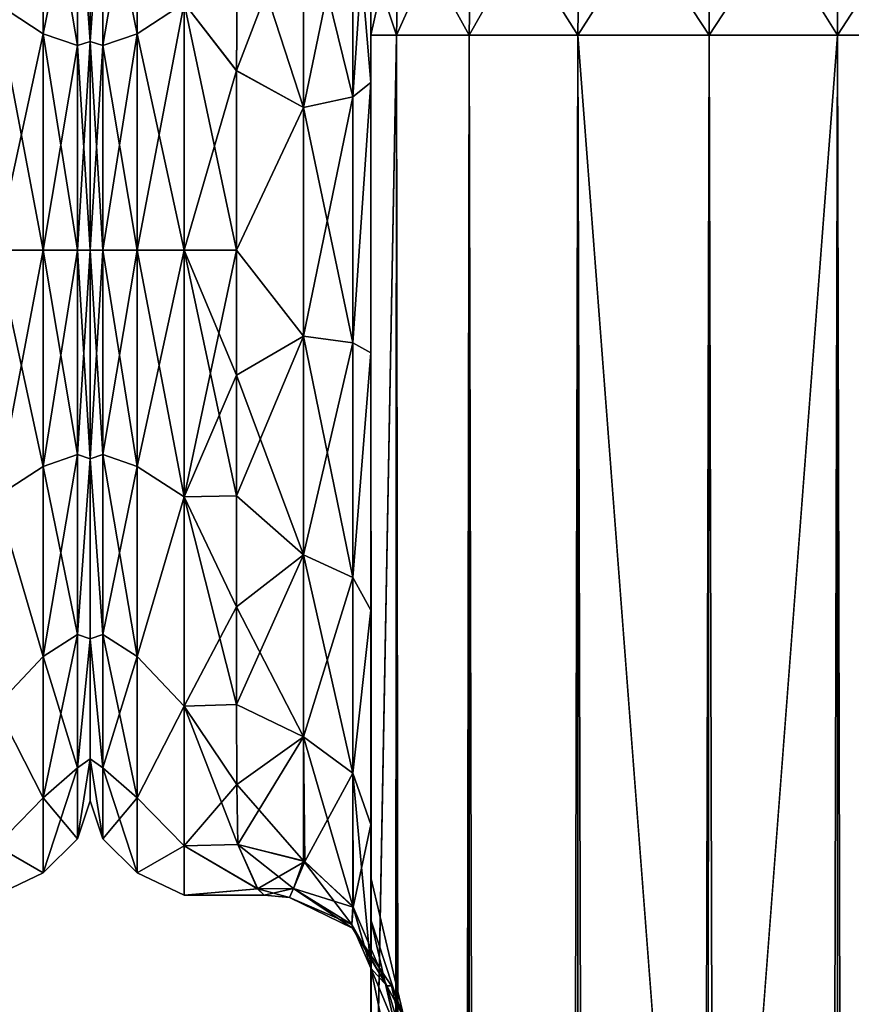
# Model space of a CAD drawing. Extents: x -23 to 470, y -1800 to 0.
# Tile 200 of 243: x 227 to 258, y -56 to -19. Entities that reach past the tile are written whole.
import ezdxf

# ---------------------------------------------------------------- set-up
doc = ezdxf.new("R2010")
doc.units = 0
doc.header["$LTSCALE"] = 61.050099
for name, color, linetype in [('183', 7, 'CONTINUOUS'), ('218', 7, 'CONTINUOUS'), ('219', 7, 'CONTINUOUS'), ('242', 7, 'CONTINUOUS'), ('246', 7, 'CONTINUOUS'), ('247', 7, 'CONTINUOUS'), ('248', 7, 'CONTINUOUS'), ('257', 7, 'CONTINUOUS'), ('258', 7, 'CONTINUOUS'), ('259', 7, 'CONTINUOUS'), ('260', 7, 'CONTINUOUS'), ('262', 7, 'CONTINUOUS'), ('263', 7, 'CONTINUOUS'), ('266', 7, 'CONTINUOUS'), ('269', 7, 'CONTINUOUS'), ('270', 7, 'CONTINUOUS'), ('272', 7, 'CONTINUOUS'), ('276', 7, 'CONTINUOUS'), ('277', 7, 'CONTINUOUS'), ('295', 7, 'CONTINUOUS'), ('296', 7, 'CONTINUOUS')]:
    doc.layers.add(name, color=color, linetype=linetype)

msp = doc.modelspace()

# ---------------------------------------------------------------- linework, layer by layer
at = {"layer": '183', "linetype": 'CONTINUOUS'}
for points in [[(230, -7.5, 0), (230, -9.067, 7.854), (230, -48.5, 0), (230, -7.5, 0)], [(230, -9.068, -7.855), (230, -7.5, 0), (230, -46.933, -7.854), (230, -9.068, -7.855)], [(230, -46.933, -7.854), (230, -7.5, 0), (230, -48.5, 0), (230, -46.933, -7.854)], [(230, -9.067, 7.854), (230, -13.536, 14.522), (230, -46.932, 7.855), (230, -9.067, 7.854)], [(230, -48.5, 0), (230, -9.067, 7.854), (230, -46.932, 7.855), (230, -48.5, 0)], [(230, -13.536, -14.522), (230, -9.068, -7.855), (230, -42.464, -14.522), (230, -13.536, -14.522)], [(230, -42.464, -14.522), (230, -9.068, -7.855), (230, -46.933, -7.854), (230, -42.464, -14.522)], [(230, -13.536, 14.522), (230, -20.235, 18.966), (230, -42.464, 14.522), (230, -13.536, 14.522)], [(230, -46.932, 7.855), (230, -13.536, 14.522), (230, -42.464, 14.522), (230, -46.932, 7.855)], [(230, -20.234, -18.966), (230, -13.536, -14.522), (230, -35.765, -18.966), (230, -20.234, -18.966)], [(230, -35.765, -18.966), (230, -13.536, -14.522), (230, -42.464, -14.522), (230, -35.765, -18.966)], [(230, -28, -20.5), (230, -20.234, -18.966), (230, -35.765, -18.966), (230, -28, -20.5)], [(230, -20.235, 18.966), (230, -28, 20.5), (230, -35.766, 18.966), (230, -20.235, 18.966)], [(230, -42.464, 14.522), (230, -20.235, 18.966), (230, -35.766, 18.966), (230, -42.464, 14.522)]]:
    msp.add_3dface(points, dxfattribs=at)
at = {"layer": '218', "linetype": 'CONTINUOUS'}
for points in [[(226.5, -18.816, -22.173), (228.25, -12.875, -18.026), (228.25, -19.952, -22.112), (226.5, -18.816, -22.173)], [(226.5, -18.816, 22.173), (228.25, -19.952, 22.112), (228.25, -12.875, 18.026), (226.5, -18.816, 22.173)], [(228.25, -19.952, 22.112), (229.532, -13.699, 17.043), (228.25, -12.875, 18.026), (228.25, -19.952, 22.112)], [(229.532, -13.699, -17.043), (229.532, -20.391, -20.907), (228.25, -12.875, -18.026), (229.532, -13.699, -17.043)], [(228.25, -12.875, -18.026), (229.532, -20.391, -20.907), (228.25, -19.952, -22.112), (228.25, -12.875, -18.026)], [(230, -20.235, 18.966), (230, -13.536, 14.522), (229.532, -13.699, 17.043), (230, -20.235, 18.966)], [(230, -13.536, -14.522), (230, -20.234, -18.966), (229.532, -13.699, -17.043), (230, -13.536, -14.522)], [(229.532, -20.391, 20.907), (229.532, -13.699, 17.043), (228.25, -19.952, 22.112), (229.532, -20.391, 20.907)], [(229.532, -20.391, 20.907), (230, -20.235, 18.966), (229.532, -13.699, 17.043), (229.532, -20.391, 20.907)], [(229.532, -13.699, -17.043), (230, -20.234, -18.966), (229.532, -20.391, -20.907), (229.532, -13.699, -17.043)], [(226.5, -28, -24), (226.5, -18.816, -22.173), (228.25, -28, -23.531), (226.5, -28, -24)], [(228.25, -28, -23.531), (226.5, -18.816, -22.173), (228.25, -19.952, -22.112), (228.25, -28, -23.531)], [(226.5, -18.816, 22.173), (226.5, -28, 24), (228.25, -19.952, 22.112), (226.5, -18.816, 22.173)], [(226.5, -28, 24), (228.25, -28, 23.531), (228.25, -19.952, 22.112), (226.5, -28, 24)], [(229.532, -28, -22.248), (228.25, -28, -23.531), (228.25, -19.952, -22.112), (229.532, -28, -22.248)], [(229.532, -20.391, -20.907), (229.532, -28, -22.248), (228.25, -19.952, -22.112), (229.532, -20.391, -20.907)], [(228.25, -28, 23.531), (229.532, -20.391, 20.907), (228.25, -19.952, 22.112), (228.25, -28, 23.531)], [(228.25, -28, 23.531), (229.532, -28, 22.248), (229.532, -20.391, 20.907), (228.25, -28, 23.531)], [(230, -20.234, -18.966), (230, -28, -20.5), (229.532, -20.391, -20.907), (230, -20.234, -18.966)], [(230, -28, 20.5), (230, -20.235, 18.966), (229.532, -28, 22.248), (230, -28, 20.5)], [(229.532, -28, 22.248), (230, -20.235, 18.966), (229.532, -20.391, 20.907), (229.532, -28, 22.248)], [(230, -28, -20.5), (229.532, -28, -22.248), (229.532, -20.391, -20.907), (230, -28, -20.5)]]:
    msp.add_3dface(points, dxfattribs=at)
at = {"layer": '219', "linetype": 'CONTINUOUS'}
for points in [[(226.5, -37.184, -22.173), (226.5, -28, -24), (228.25, -36.048, -22.112), (226.5, -37.184, -22.173)], [(226.5, -28, -24), (228.25, -28, -23.531), (228.25, -36.048, -22.112), (226.5, -28, -24)], [(226.5, -28, 24), (226.5, -37.184, 22.173), (228.25, -28, 23.531), (226.5, -28, 24)], [(226.5, -37.184, 22.173), (228.25, -36.048, 22.112), (228.25, -28, 23.531), (226.5, -37.184, 22.173)], [(229.532, -28, -22.248), (229.532, -35.609, -20.907), (228.25, -28, -23.531), (229.532, -28, -22.248)], [(228.25, -28, -23.531), (229.532, -35.609, -20.907), (228.25, -36.048, -22.112), (228.25, -28, -23.531)], [(229.532, -35.609, 20.907), (229.532, -28, 22.248), (228.25, -36.048, 22.112), (229.532, -35.609, 20.907)], [(228.25, -36.048, 22.112), (229.532, -28, 22.248), (228.25, -28, 23.531), (228.25, -36.048, 22.112)], [(230, -35.766, 18.966), (230, -28, 20.5), (229.532, -35.609, 20.907), (230, -35.766, 18.966)], [(229.532, -35.609, 20.907), (230, -28, 20.5), (229.532, -28, 22.248), (229.532, -35.609, 20.907)], [(230, -28, -20.5), (230, -35.765, -18.966), (229.532, -28, -22.248), (230, -28, -20.5)], [(229.532, -28, -22.248), (230, -35.765, -18.966), (229.532, -35.609, -20.907), (229.532, -28, -22.248)], [(229.532, -35.609, -20.907), (229.532, -42.301, -17.043), (228.25, -36.048, -22.112), (229.532, -35.609, -20.907)], [(229.532, -42.301, 17.043), (229.532, -35.609, 20.907), (228.25, -43.125, 18.026), (229.532, -42.301, 17.043)], [(228.25, -43.125, 18.026), (229.532, -35.609, 20.907), (228.25, -36.048, 22.112), (228.25, -43.125, 18.026)], [(229.532, -35.609, -20.907), (230, -35.765, -18.966), (229.532, -42.301, -17.043), (229.532, -35.609, -20.907)], [(229.532, -42.301, 17.043), (230, -35.766, 18.966), (229.532, -35.609, 20.907), (229.532, -42.301, 17.043)], [(230, -35.765, -18.966), (230, -42.464, -14.522), (229.532, -42.301, -17.043), (230, -35.765, -18.966)], [(230, -42.464, 14.522), (230, -35.766, 18.966), (229.532, -42.301, 17.043), (230, -42.464, 14.522)], [(226.5, -37.184, 22.173), (228.25, -43.125, 18.026), (228.25, -36.048, 22.112), (226.5, -37.184, 22.173)], [(226.5, -37.184, -22.173), (228.25, -36.048, -22.112), (228.25, -43.125, -18.026), (226.5, -37.184, -22.173)], [(228.25, -36.048, -22.112), (229.532, -42.301, -17.043), (228.25, -43.125, -18.026), (228.25, -36.048, -22.112)], [(226.5, -37.184, 22.173), (226.5, -44.971, 16.971), (228.25, -43.125, 18.026), (226.5, -37.184, 22.173)], [(226.5, -44.971, -16.971), (226.5, -37.184, -22.173), (228.25, -43.125, -18.026), (226.5, -44.971, -16.971)], [(229.532, -42.301, -17.043), (229.532, -47.268, -11.124), (228.25, -43.125, -18.026), (229.532, -42.301, -17.043)], [(229.532, -47.268, 11.124), (229.532, -42.301, 17.043), (228.25, -48.379, 11.766), (229.532, -47.268, 11.124)], [(228.25, -48.379, 11.766), (229.532, -42.301, 17.043), (228.25, -43.125, 18.026), (228.25, -48.379, 11.766)], [(229.532, -42.301, -17.043), (230, -42.464, -14.522), (229.532, -47.268, -11.124), (229.532, -42.301, -17.043)], [(229.532, -47.268, 11.124), (230, -42.464, 14.522), (229.532, -42.301, 17.043), (229.532, -47.268, 11.124)], [(230, -42.464, -14.522), (230, -46.933, -7.854), (229.532, -47.268, -11.124), (230, -42.464, -14.522)], [(230, -46.932, 7.855), (230, -42.464, 14.522), (229.532, -47.268, 11.124), (230, -46.932, 7.855)], [(226.5, -44.971, 16.971), (228.25, -48.379, 11.766), (228.25, -43.125, 18.026), (226.5, -44.971, 16.971)], [(226.5, -44.971, -16.971), (228.25, -43.125, -18.026), (228.25, -48.379, -11.766), (226.5, -44.971, -16.971)], [(228.25, -43.125, -18.026), (229.532, -47.268, -11.124), (228.25, -48.379, -11.766), (228.25, -43.125, -18.026)], [(226.5, -44.971, 16.971), (226.5, -50.173, 9.184), (228.25, -48.379, 11.766), (226.5, -44.971, 16.971)], [(226.5, -50.173, -9.184), (226.5, -44.971, -16.971), (228.25, -48.379, -11.766), (226.5, -50.173, -9.184)], [(229.532, -47.268, -11.124), (229.532, -49.91, -3.863), (228.25, -48.379, -11.766), (229.532, -47.268, -11.124)], [(229.532, -49.91, 3.863), (229.532, -47.268, 11.124), (228.25, -51.174, 4.086), (229.532, -49.91, 3.863)], [(228.25, -51.174, 4.086), (229.532, -47.268, 11.124), (228.25, -48.379, 11.766), (228.25, -51.174, 4.086)], [(230, -48.5, 0), (230, -46.932, 7.855), (229.532, -49.91, 3.863), (230, -48.5, 0)], [(229.532, -49.91, 3.863), (230, -46.932, 7.855), (229.532, -47.268, 11.124), (229.532, -49.91, 3.863)], [(230, -46.933, -7.854), (230, -48.5, 0), (229.532, -49.91, -3.863), (230, -46.933, -7.854)], [(229.532, -47.268, -11.124), (230, -46.933, -7.854), (229.532, -49.91, -3.863), (229.532, -47.268, -11.124)], [(226.5, -50.173, 9.184), (228.25, -51.174, 4.086), (228.25, -48.379, 11.766), (226.5, -50.173, 9.184)], [(226.5, -50.173, -9.184), (228.25, -48.379, -11.766), (228.25, -51.174, -4.086), (226.5, -50.173, -9.184)], [(228.25, -48.379, -11.766), (229.532, -49.91, -3.863), (228.25, -51.174, -4.086), (228.25, -48.379, -11.766)], [(229.532, -49.91, -3.863), (230, -48.5, 0), (229.532, -49.91, 3.863), (229.532, -49.91, -3.863)], [(226.5, -50.173, 9.184), (226.5, -52, 0), (228.25, -51.174, 4.086), (226.5, -50.173, 9.184)], [(226.5, -52, 0), (226.5, -50.173, -9.184), (228.25, -51.174, -4.086), (226.5, -52, 0)], [(229.532, -49.91, -3.863), (229.532, -49.91, 3.863), (228.25, -51.174, -4.086), (229.532, -49.91, -3.863)], [(228.25, -51.174, -4.086), (229.532, -49.91, 3.863), (228.25, -51.174, 4.086), (228.25, -51.174, -4.086)], [(226.5, -52, 0), (228.25, -51.174, -4.086), (228.25, -51.174, 4.086), (226.5, -52, 0)]]:
    msp.add_3dface(points, dxfattribs=at)
at = {"layer": '242', "linetype": 'CONTINUOUS'}
for points in [[(240.45, -51.35, -40.998), (240.45, -52.918, -33.144), (240.45, -12.5, -54), (240.45, -51.35, -40.998)], [(240.45, -12.5, -54), (240.45, -52.918, -33.144), (240.45, -31.825, -28.742), (240.45, -12.5, -54)], [(240.45, -52.917, -48.852), (240.45, -51.35, -40.998), (240.45, -12.5, -54), (240.45, -52.917, -48.852)], [(240.45, -57.384, -55.52), (240.45, -52.917, -48.852), (240.45, -12.5, -54), (240.45, -57.384, -55.52)], [(240.45, -13.067, -56.86), (240.45, -57.384, -55.52), (240.45, -12.5, -54), (240.45, -13.067, -56.86)], [(240.45, -12.5, -24.51), (240.45, -12.5, -54), (240.45, -21.766, -28.319), (240.45, -12.5, -24.51)], [(240.45, -21.766, -28.319), (240.45, -12.5, -54), (240.45, -31.825, -28.742), (240.45, -21.766, -28.319)], [(240.45, -12.5, 54), (240.45, -12.5, 24.51), (240.45, -52.918, 48.856), (240.45, -12.5, 54)], [(240.45, -52.918, 48.856), (240.45, -12.5, 24.51), (240.45, -51.35, 41.002), (240.45, -52.918, 48.856)], [(240.45, -51.35, 41.002), (240.45, -12.5, 24.51), (240.45, -21.765, 28.319), (240.45, -51.35, 41.002)], [(240.45, -13.067, 56.86), (240.45, -12.5, 54), (240.45, -57.387, 55.523), (240.45, -13.067, 56.86)], [(240.45, -57.387, 55.523), (240.45, -12.5, 54), (240.45, -52.918, 48.856), (240.45, -57.387, 55.523)], [(240.45, -13.5, -57.734), (240.45, -57.384, -55.52), (240.45, -13.067, -56.86), (240.45, -13.5, -57.734)], [(240.45, -13.5, 57.734), (240.45, -13.067, 56.86), (240.45, -64.083, 59.966), (240.45, -13.5, 57.734)], [(240.45, -64.083, 59.966), (240.45, -13.067, 56.86), (240.45, -57.387, 55.523), (240.45, -64.083, 59.966)], [(240.45, -14.695, -59.301), (240.45, -57.384, -55.52), (240.45, -13.5, -57.734), (240.45, -14.695, -59.301)], [(240.45, -14.695, 59.301), (240.45, -13.5, 57.734), (240.45, -64.083, 59.966), (240.45, -14.695, 59.301)], [(240.45, -64.08, -59.965), (240.45, -57.384, -55.52), (240.45, -14.695, -59.301), (240.45, -64.08, -59.965)], [(240.45, -16.266, -60.5), (240.45, -64.08, -59.965), (240.45, -14.695, -59.301), (240.45, -16.266, -60.5)], [(240.45, -16.266, 60.5), (240.45, -14.695, 59.301), (240.45, -64.083, 59.966), (240.45, -16.266, 60.5)], [(240.45, -17.135, -60.931), (240.45, -64.08, -59.965), (240.45, -16.266, -60.5), (240.45, -17.135, -60.931)], [(240.45, -17.135, 60.931), (240.45, -16.266, 60.5), (240.45, -71.85, 61.5), (240.45, -17.135, 60.931)], [(240.45, -71.85, 61.5), (240.45, -16.266, 60.5), (240.45, -64.083, 59.966), (240.45, -71.85, 61.5)], [(240.45, -20, -61.5), (240.45, -64.08, -59.965), (240.45, -17.135, -60.931), (240.45, -20, -61.5)], [(240.45, -20, 61.5), (240.45, -17.135, 60.931), (240.45, -71.85, 61.5), (240.45, -20, 61.5)], [(240.45, -71.85, -61.5), (240.45, -64.08, -59.965), (240.45, -20, -61.5), (240.45, -71.85, -61.5)], [(240.45, -52.917, 33.148), (240.45, -51.35, 41.002), (240.45, -21.765, 28.319), (240.45, -52.917, 33.148)], [(240.45, -31.824, 28.742), (240.45, -52.917, 33.148), (240.45, -21.765, 28.319), (240.45, -31.824, 28.742)], [(240.45, -57.384, 26.48), (240.45, -52.917, 33.148), (240.45, -31.824, 28.742), (240.45, -57.384, 26.48)], [(240.45, -41.401, 25.714), (240.45, -57.384, 26.48), (240.45, -31.824, 28.742), (240.45, -41.401, 25.714)], [(240.45, -52.918, -33.144), (240.45, -57.387, -26.477), (240.45, -31.825, -28.742), (240.45, -52.918, -33.144)], [(240.45, -31.825, -28.742), (240.45, -57.387, -26.477), (240.45, -41.402, -25.714), (240.45, -31.825, -28.742)], [(240.45, -64.08, 22.035), (240.45, -57.384, 26.48), (240.45, -41.401, 25.714), (240.45, -64.08, 22.035)], [(240.45, -49.379, 19.586), (240.45, -64.08, 22.035), (240.45, -41.401, 25.714), (240.45, -49.379, 19.586)], [(240.45, -64.083, -22.034), (240.45, -71.85, -20.5), (240.45, -41.402, -25.714), (240.45, -64.083, -22.034)], [(240.45, -41.402, -25.714), (240.45, -71.85, -20.5), (240.45, -49.38, -19.586), (240.45, -41.402, -25.714)], [(240.45, -57.387, -26.477), (240.45, -64.083, -22.034), (240.45, -41.402, -25.714), (240.45, -57.387, -26.477)], [(240.45, -71.85, 20.5), (240.45, -64.08, 22.035), (240.45, -49.379, 19.586), (240.45, -71.85, 20.5)], [(240.45, -65.081, 19.353), (240.45, -71.85, 20.5), (240.45, -49.379, 19.586), (240.45, -65.081, 19.353)], [(240.45, -59.231, 16.154), (240.45, -65.081, 19.353), (240.45, -49.379, 19.586), (240.45, -59.231, 16.154)], [(240.45, -54.723, 11.265), (240.45, -59.231, 16.154), (240.45, -49.379, 19.586), (240.45, -54.723, 11.265)], [(240.45, -59.283, -16.194), (240.45, -54.723, -11.265), (240.45, -49.38, -19.586), (240.45, -59.283, -16.194)], [(240.45, -65.205, -19.392), (240.45, -59.283, -16.194), (240.45, -49.38, -19.586), (240.45, -65.205, -19.392)], [(240.45, -71.85, -20.5), (240.45, -65.205, -19.392), (240.45, -49.38, -19.586), (240.45, -71.85, -20.5)]]:
    msp.add_3dface(points, dxfattribs=at)
at = {"layer": '246', "linetype": 'CONTINUOUS'}
for points in [[(230, -7.5, 0), (230, -9.067, -7.854), (230, -48.5, 0), (230, -7.5, 0)], [(230, -9.068, 7.855), (230, -7.5, 0), (230, -46.933, 7.854), (230, -9.068, 7.855)], [(230, -46.933, 7.854), (230, -7.5, 0), (230, -48.5, 0), (230, -46.933, 7.854)], [(230, -9.067, -7.854), (230, -13.536, -14.522), (230, -46.932, -7.855), (230, -9.067, -7.854)], [(230, -48.5, 0), (230, -9.067, -7.854), (230, -46.932, -7.855), (230, -48.5, 0)], [(230, -13.536, 14.522), (230, -9.068, 7.855), (230, -42.464, 14.522), (230, -13.536, 14.522)], [(230, -42.464, 14.522), (230, -9.068, 7.855), (230, -46.933, 7.854), (230, -42.464, 14.522)], [(230, -13.536, -14.522), (230, -20.235, -18.966), (230, -42.464, -14.522), (230, -13.536, -14.522)], [(230, -46.932, -7.855), (230, -13.536, -14.522), (230, -42.464, -14.522), (230, -46.932, -7.855)], [(230, -20.234, 18.966), (230, -13.536, 14.522), (230, -35.765, 18.966), (230, -20.234, 18.966)], [(230, -35.765, 18.966), (230, -13.536, 14.522), (230, -42.464, 14.522), (230, -35.765, 18.966)], [(230, -28, 20.5), (230, -20.234, 18.966), (230, -35.765, 18.966), (230, -28, 20.5)], [(230, -20.235, -18.966), (230, -28, -20.5), (230, -35.766, -18.966), (230, -20.235, -18.966)], [(230, -42.464, -14.522), (230, -20.235, -18.966), (230, -35.766, -18.966), (230, -42.464, -14.522)]]:
    msp.add_3dface(points, dxfattribs=at)
at = {"layer": '247', "linetype": 'CONTINUOUS'}
for points in [[(235.447, -21.322, -23.052), (233.5, -18.816, -22.173), (235.5, -15.178, -20.288), (235.447, -21.322, -23.052)], [(235.5, -15.19, 20.295), (233.5, -18.816, 22.173), (235.447, -21.315, 23.05), (235.5, -15.19, 20.295)], [(233.5, -18.816, 22.173), (233.5, -28, 24), (235.447, -21.315, 23.05), (233.5, -18.816, 22.173)], [(233.5, -28, -24), (233.5, -18.816, -22.173), (235.45, -28, -24), (233.5, -28, -24)], [(235.45, -28, -24), (233.5, -18.816, -22.173), (235.447, -21.322, -23.052), (235.45, -28, -24)], [(235.447, -21.315, 23.05), (233.5, -28, 24), (235.45, -28, 24), (235.447, -21.315, 23.05)]]:
    msp.add_3dface(points, dxfattribs=at)
at = {"layer": '248', "linetype": 'CONTINUOUS'}
for points in [[(235.45, -28, 24), (233.5, -28, 24), (233.5, -37.184, 22.173), (235.45, -28, 24)], [(233.5, -28, -24), (235.45, -28, -24), (235.45, -32.659, -23.543), (233.5, -28, -24)], [(233.5, -37.184, -22.173), (233.5, -28, -24), (235.45, -37.142, -22.191), (233.5, -37.184, -22.173)], [(235.45, -37.142, -22.191), (233.5, -28, -24), (235.45, -32.659, -23.543), (235.45, -37.142, -22.191)], [(235.45, -28, 24), (233.5, -37.184, 22.173), (235.45, -32.659, 23.543), (235.45, -28, 24)], [(235.45, -32.659, 23.543), (233.5, -37.184, 22.173), (235.45, -37.142, 22.191), (235.45, -32.659, 23.543)], [(235.45, -41.276, -19.994), (233.5, -37.184, -22.173), (235.45, -37.142, -22.191), (235.45, -41.276, -19.994)], [(235.45, -37.142, 22.191), (233.5, -37.184, 22.173), (235.45, -41.276, 19.994), (235.45, -37.142, 22.191)], [(233.5, -44.971, -16.971), (233.5, -37.184, -22.173), (235.446, -44.905, -17.036), (233.5, -44.971, -16.971)], [(235.446, -44.905, -17.036), (233.5, -37.184, -22.173), (235.45, -41.276, -19.994), (235.446, -44.905, -17.036)], [(233.5, -37.184, 22.173), (233.5, -44.971, 16.971), (235.45, -41.276, 19.994), (233.5, -37.184, 22.173)], [(235.45, -41.276, 19.994), (233.5, -44.971, 16.971), (235.446, -44.905, 17.036), (235.45, -41.276, 19.994)], [(235.461, -47.889, -13.433), (233.5, -44.971, -16.971), (235.446, -44.905, -17.036), (235.461, -47.889, -13.433)], [(235.446, -44.905, 17.036), (233.5, -44.971, 16.971), (235.461, -47.889, 13.433), (235.446, -44.905, 17.036)], [(233.5, -50.173, -9.184), (233.5, -44.971, -16.971), (235.5, -50.115, -9.323), (233.5, -50.173, -9.184)], [(235.5, -50.115, -9.323), (233.5, -44.971, -16.971), (235.461, -47.889, -13.433), (235.5, -50.115, -9.323)], [(233.5, -44.971, 16.971), (233.5, -50.173, 9.184), (235.461, -47.889, 13.433), (233.5, -44.971, 16.971)], [(235.461, -47.889, 13.433), (233.5, -50.173, 9.184), (235.5, -50.115, 9.323), (235.461, -47.889, 13.433)], [(236.239, -51.774, -3.283), (233.5, -50.173, -9.184), (235.5, -50.115, -9.323), (236.239, -51.774, -3.283)], [(235.5, -50.115, 9.323), (233.5, -50.173, 9.184), (236.237, -51.773, 3.295), (235.5, -50.115, 9.323)], [(233.5, -52, 0), (233.5, -50.173, -9.184), (236.239, -51.774, -3.283), (233.5, -52, 0)], [(233.5, -50.173, 9.184), (233.5, -52, 0), (236.237, -51.773, 3.295), (233.5, -50.173, 9.184)], [(236.237, -51.773, 3.295), (233.5, -52, 0), (236.486, -52, 0.013), (236.237, -51.773, 3.295)], [(236.486, -52, 0.013), (233.5, -52, 0), (236.239, -51.774, -3.283), (236.486, -52, 0.013)]]:
    msp.add_3dface(points, dxfattribs=at)
at = {"layer": '257', "linetype": 'CONTINUOUS'}
for points in [[(240.45, -20, 61.5), (240.45, -71.85, 61.5), (241.402, -1780, 66.284), (240.45, -20, 61.5)], [(240.45, -20, 61.5), (241.402, -1780, 66.284), (241.402, -20, 66.284), (240.45, -20, 61.5)], [(241.402, -1780, 66.284), (244.111, -1780, 70.339), (241.402, -20, 66.284), (241.402, -1780, 66.284)], [(244.111, -1780, 70.339), (244.111, -20, 70.339), (241.402, -20, 66.284), (244.111, -1780, 70.339)], [(244.111, -1780, 70.339), (248.16, -1780, 73.046), (244.111, -20, 70.339), (244.111, -1780, 70.339)], [(248.16, -1780, 73.046), (248.16, -20, 73.046), (244.111, -20, 70.339), (248.16, -1780, 73.046)], [(248.16, -1780, 73.046), (253.05, -1780, 74), (248.16, -20, 73.046), (248.16, -1780, 73.046)], [(253.05, -1780, 74), (253, -1716.55, 74), (248.16, -20, 73.046), (253.05, -1780, 74)], [(253, -1716.55, 74), (253, -83.45, 74), (248.16, -20, 73.046), (253, -1716.55, 74)], [(253, -83.45, 74), (253.05, -20, 74), (248.16, -20, 73.046), (253, -83.45, 74)]]:
    msp.add_3dface(points, dxfattribs=at)
at = {"layer": '258', "linetype": 'CONTINUOUS'}
for points in [[(240.45, -71.85, -61.5), (240.45, -20, -61.5), (241.402, -20, -66.284), (240.45, -71.85, -61.5)], [(240.45, -1728.15, -61.5), (240.45, -71.85, -61.5), (241.402, -20, -66.284), (240.45, -1728.15, -61.5)], [(240.45, -1780, -61.5), (240.45, -1728.15, -61.5), (241.402, -20, -66.284), (240.45, -1780, -61.5)], [(241.402, -1780, -66.284), (240.45, -1780, -61.5), (241.402, -20, -66.284), (241.402, -1780, -66.284)], [(244.111, -1780, -70.339), (241.402, -1780, -66.284), (244.111, -20, -70.339), (244.111, -1780, -70.339)], [(241.402, -1780, -66.284), (241.402, -20, -66.284), (244.111, -20, -70.339), (241.402, -1780, -66.284)], [(248.16, -1780, -73.046), (244.111, -1780, -70.339), (248.16, -20, -73.046), (248.16, -1780, -73.046)], [(244.111, -1780, -70.339), (244.111, -20, -70.339), (248.16, -20, -73.046), (244.111, -1780, -70.339)], [(253, -83.45, -74), (248.16, -1780, -73.046), (253.05, -20, -74), (253, -83.45, -74)], [(253.05, -20, -74), (248.16, -1780, -73.046), (248.16, -20, -73.046), (253.05, -20, -74)]]:
    msp.add_3dface(points, dxfattribs=at)
at = {"layer": '259', "linetype": 'CONTINUOUS'}
for points in [[(253.05, -1780, -74), (253, -1716.55, -74), (257.834, -20, -73.048), (253.05, -1780, -74)], [(253, -1716.55, -74), (253, -83.45, -74), (257.834, -20, -73.048), (253, -1716.55, -74)], [(257.834, -20, -73.048), (253, -83.45, -74), (253.05, -20, -74), (257.834, -20, -73.048)], [(257.834, -1780, -73.048), (253.05, -1780, -74), (257.834, -20, -73.048), (257.834, -1780, -73.048)], [(261.889, -1780, -70.339), (257.834, -1780, -73.048), (261.889, -20, -70.339), (261.889, -1780, -70.339)], [(261.889, -20, -70.339), (257.834, -1780, -73.048), (257.834, -20, -73.048), (261.889, -20, -70.339)]]:
    msp.add_3dface(points, dxfattribs=at)
at = {"layer": '260', "linetype": 'CONTINUOUS'}
for points in [[(253.05, -20, -74), (248.16, -20, -73.046), (253.05, -12.346, -72.478), (253.05, -20, -74)], [(253.05, -12.346, -72.478), (248.16, -20, -73.046), (248.266, -12.71, -71.599), (253.05, -12.346, -72.478)], [(257.834, -12.71, -71.599), (253.05, -20, -74), (253.05, -12.346, -72.478), (257.834, -12.71, -71.599)], [(248.16, -20, -73.046), (244.111, -20, -70.339), (248.266, -12.71, -71.599), (248.16, -20, -73.046)], [(248.266, -12.71, -71.599), (244.111, -20, -70.339), (244.211, -13.747, -69.095), (248.266, -12.71, -71.599)], [(257.834, -20, -73.048), (253.05, -20, -74), (257.834, -12.71, -71.599), (257.834, -20, -73.048)], [(261.889, -13.747, -69.095), (257.834, -20, -73.048), (257.834, -12.71, -71.599), (261.889, -13.747, -69.095)], [(244.111, -20, -70.339), (241.402, -20, -66.284), (244.211, -13.747, -69.095), (244.111, -20, -70.339)], [(244.211, -13.747, -69.095), (241.402, -20, -66.284), (241.502, -15.299, -65.349), (244.211, -13.747, -69.095)], [(261.889, -20, -70.339), (257.834, -20, -73.048), (261.889, -13.747, -69.095), (261.889, -20, -70.339)], [(240.45, -20, -61.5), (240.45, -17.135, -60.931), (241.502, -15.299, -65.349), (240.45, -20, -61.5)], [(241.402, -20, -66.284), (240.45, -20, -61.5), (241.502, -15.299, -65.349), (241.402, -20, -66.284)]]:
    msp.add_3dface(points, dxfattribs=at)
at = {"layer": '262', "linetype": 'CONTINUOUS'}
for points in [[(248.266, -12.71, 71.599), (253.05, -20, 74), (253.05, -12.346, 72.478), (248.266, -12.71, 71.599)], [(253.05, -20, 74), (257.834, -20, 73.048), (253.05, -12.346, 72.478), (253.05, -20, 74)], [(253.05, -12.346, 72.478), (257.834, -20, 73.048), (257.834, -12.71, 71.599), (253.05, -12.346, 72.478)], [(244.211, -13.747, 69.095), (248.16, -20, 73.046), (248.266, -12.71, 71.599), (244.211, -13.747, 69.095)], [(248.16, -20, 73.046), (253.05, -20, 74), (248.266, -12.71, 71.599), (248.16, -20, 73.046)], [(257.834, -20, 73.048), (261.889, -20, 70.339), (257.834, -12.71, 71.599), (257.834, -20, 73.048)], [(257.834, -12.71, 71.599), (261.889, -20, 70.339), (261.889, -13.747, 69.095), (257.834, -12.71, 71.599)], [(241.502, -15.299, 65.349), (244.111, -20, 70.339), (244.211, -13.747, 69.095), (241.502, -15.299, 65.349)], [(244.111, -20, 70.339), (248.16, -20, 73.046), (244.211, -13.747, 69.095), (244.111, -20, 70.339)], [(240.45, -17.135, 60.931), (241.402, -20, 66.284), (241.502, -15.299, 65.349), (240.45, -17.135, 60.931)], [(241.402, -20, 66.284), (244.111, -20, 70.339), (241.502, -15.299, 65.349), (241.402, -20, 66.284)], [(240.45, -17.135, 60.931), (240.45, -20, 61.5), (241.402, -20, 66.284), (240.45, -17.135, 60.931)]]:
    msp.add_3dface(points, dxfattribs=at)
at = {"layer": '263', "linetype": 'CONTINUOUS'}
for points in [[(253, -83.45, 74), (257.834, -1780, 73.048), (253.05, -20, 74), (253, -83.45, 74)], [(253.05, -20, 74), (257.834, -1780, 73.048), (257.834, -20, 73.048), (253.05, -20, 74)], [(257.834, -1780, 73.048), (261.889, -1780, 70.339), (257.834, -20, 73.048), (257.834, -1780, 73.048)], [(257.834, -20, 73.048), (261.889, -1780, 70.339), (261.889, -20, 70.339), (257.834, -20, 73.048)]]:
    msp.add_3dface(points, dxfattribs=at)
at = {"layer": '266', "linetype": 'CONTINUOUS'}
for points in [[(240.45, -52.918, -33.144), (240.45, -51.35, -40.998), (241.788, -57.003, -38.382), (240.45, -52.918, -33.144)], [(240.45, -51.35, -40.998), (240.45, -52.917, -48.852), (241.788, -57.003, -43.618), (240.45, -51.35, -40.998)], [(241.788, -57.003, -38.382), (240.45, -51.35, -40.998), (241.788, -57.003, -43.618), (241.788, -57.003, -38.382)], [(240.45, -52.917, -48.852), (240.45, -57.384, -55.52), (241.788, -58.793, -48.538), (240.45, -52.917, -48.852)], [(241.788, -57.003, -43.618), (240.45, -52.917, -48.852), (241.788, -58.793, -48.538), (241.788, -57.003, -43.618)], [(240.45, -57.387, -26.477), (240.45, -52.918, -33.144), (241.788, -58.793, -33.462), (240.45, -57.387, -26.477)], [(241.788, -58.793, -33.462), (240.45, -52.918, -33.144), (241.788, -57.003, -38.382), (241.788, -58.793, -33.462)]]:
    msp.add_3dface(points, dxfattribs=at)
at = {"layer": '269', "linetype": 'CONTINUOUS'}
for points in [[(240.45, -52.918, 48.856), (240.45, -51.35, 41.002), (241.788, -57.003, 43.618), (240.45, -52.918, 48.856)], [(240.45, -51.35, 41.002), (240.45, -52.917, 33.148), (241.788, -57.003, 38.382), (240.45, -51.35, 41.002)], [(241.788, -57.003, 43.618), (240.45, -51.35, 41.002), (241.788, -57.003, 38.382), (241.788, -57.003, 43.618)], [(240.45, -52.917, 33.148), (240.45, -57.384, 26.48), (241.788, -58.793, 33.462), (240.45, -52.917, 33.148)], [(241.788, -57.003, 38.382), (240.45, -52.917, 33.148), (241.788, -58.793, 33.462), (241.788, -57.003, 38.382)], [(240.45, -57.387, 55.523), (240.45, -52.918, 48.856), (241.788, -58.793, 48.538), (240.45, -57.387, 55.523)], [(241.788, -58.793, 48.538), (240.45, -52.918, 48.856), (241.788, -57.003, 43.618), (241.788, -58.793, 48.538)]]:
    msp.add_3dface(points, dxfattribs=at)
at = {"layer": '270', "linetype": 'CONTINUOUS'}
for points in [[(240.45, -21.765, 28.319), (240.45, -12.5, 24.51), (239.781, -22.301, 25.881), (240.45, -21.765, 28.319)], [(239.781, -22.301, 25.881), (240.45, -12.5, 24.51), (239.781, -13.836, 22.398), (239.781, -22.301, 25.881)], [(237.947, -22.695, 24.091), (239.781, -22.301, 25.881), (239.781, -13.836, 22.398), (237.947, -22.695, 24.091)], [(237.947, -22.695, 24.091), (239.781, -13.836, 22.398), (237.947, -14.815, 20.849), (237.947, -22.695, 24.091)], [(235.5, -15.19, 20.295), (235.447, -21.315, 23.05), (237.947, -14.815, 20.849), (235.5, -15.19, 20.295)], [(237.947, -14.815, 20.849), (235.447, -21.315, 23.05), (237.947, -22.695, 24.091), (237.947, -14.815, 20.849)], [(235.447, -21.315, 23.05), (235.45, -28, 24), (237.947, -22.695, 24.091), (235.447, -21.315, 23.05)], [(240.45, -31.824, 28.742), (240.45, -21.765, 28.319), (239.781, -31.446, 26.276), (240.45, -31.824, 28.742)], [(239.781, -31.446, 26.276), (240.45, -21.765, 28.319), (239.781, -22.301, 25.881), (239.781, -31.446, 26.276)], [(237.947, -22.695, 24.091), (237.947, -31.208, 24.459), (239.781, -22.301, 25.881), (237.947, -22.695, 24.091)], [(237.947, -31.208, 24.459), (239.781, -31.446, 26.276), (239.781, -22.301, 25.881), (237.947, -31.208, 24.459)], [(237.947, -22.695, 24.091), (235.45, -28, 24), (237.947, -31.208, 24.459), (237.947, -22.695, 24.091)], [(235.45, -28, 24), (235.45, -32.659, 23.543), (237.947, -31.208, 24.459), (235.45, -28, 24)], [(235.45, -32.659, 23.543), (235.45, -37.142, 22.191), (237.947, -31.208, 24.459), (235.45, -32.659, 23.543)], [(237.947, -31.208, 24.459), (235.45, -37.142, 22.191), (237.947, -39.338, 21.909), (237.947, -31.208, 24.459)], [(237.947, -31.208, 24.459), (237.947, -39.338, 21.909), (239.781, -31.446, 26.276), (237.947, -31.208, 24.459)], [(237.947, -39.338, 21.909), (239.781, -40.18, 23.536), (239.781, -31.446, 26.276), (237.947, -39.338, 21.909)], [(239.781, -40.18, 23.536), (240.45, -31.824, 28.742), (239.781, -31.446, 26.276), (239.781, -40.18, 23.536)], [(240.45, -41.401, 25.714), (240.45, -31.824, 28.742), (239.781, -40.18, 23.536), (240.45, -41.401, 25.714)], [(235.45, -37.142, 22.191), (235.45, -41.276, 19.994), (237.947, -39.338, 21.909), (235.45, -37.142, 22.191)], [(235.45, -41.276, 19.994), (235.446, -44.905, 17.036), (237.947, -39.338, 21.909), (235.45, -41.276, 19.994)], [(237.947, -39.338, 21.909), (235.446, -44.905, 17.036), (237.947, -46.115, 16.744), (237.947, -39.338, 21.909)], [(237.947, -39.338, 21.909), (237.947, -46.115, 16.744), (239.781, -40.18, 23.536), (237.947, -39.338, 21.909)], [(237.947, -46.115, 16.744), (239.781, -47.461, 17.988), (239.781, -40.18, 23.536), (237.947, -46.115, 16.744)], [(239.781, -47.461, 17.988), (240.45, -41.401, 25.714), (239.781, -40.18, 23.536), (239.781, -47.461, 17.988)], [(240.45, -49.379, 19.586), (240.45, -41.401, 25.714), (239.781, -47.461, 17.988), (240.45, -49.379, 19.586)], [(235.446, -44.905, 17.036), (235.461, -47.889, 13.433), (237.947, -46.115, 16.744), (235.446, -44.905, 17.036)], [(235.461, -47.889, 13.433), (235.5, -50.115, 9.323), (237.947, -46.115, 16.744), (235.461, -47.889, 13.433)], [(235.5, -50.115, 9.323), (237.994, -50.756, 9.593), (237.947, -46.115, 16.744), (235.5, -50.115, 9.323)], [(237.947, -46.115, 16.744), (237.994, -50.756, 9.593), (239.781, -47.461, 17.988), (237.947, -46.115, 16.744)], [(237.994, -50.756, 9.593), (239.797, -52.446, 10.305), (239.781, -47.461, 17.988), (237.994, -50.756, 9.593)], [(239.797, -52.446, 10.305), (240.45, -49.379, 19.586), (239.781, -47.461, 17.988), (239.797, -52.446, 10.305)], [(240.45, -54.723, 11.265), (240.45, -49.379, 19.586), (239.797, -52.446, 10.305), (240.45, -54.723, 11.265)]]:
    msp.add_3dface(points, dxfattribs=at)
at = {"layer": '272', "linetype": 'CONTINUOUS'}
for points in [[(240.45, -12.5, -24.51), (240.45, -21.766, -28.319), (239.781, -13.836, -22.398), (240.45, -12.5, -24.51)], [(237.947, -14.815, -20.849), (239.781, -13.836, -22.398), (239.781, -22.301, -25.881), (237.947, -14.815, -20.849)], [(239.781, -13.836, -22.398), (240.45, -21.766, -28.319), (239.781, -22.301, -25.881), (239.781, -13.836, -22.398)], [(237.947, -22.695, -24.091), (235.5, -15.178, -20.288), (237.947, -14.815, -20.849), (237.947, -22.695, -24.091)], [(237.947, -22.695, -24.091), (237.947, -14.815, -20.849), (239.781, -22.301, -25.881), (237.947, -22.695, -24.091)], [(235.447, -21.322, -23.052), (235.5, -15.178, -20.288), (237.947, -22.695, -24.091), (235.447, -21.322, -23.052)], [(235.45, -28, -24), (235.447, -21.322, -23.052), (237.947, -22.695, -24.091), (235.45, -28, -24)], [(240.45, -21.766, -28.319), (240.45, -31.825, -28.742), (239.781, -31.446, -26.276), (240.45, -21.766, -28.319)], [(239.781, -22.301, -25.881), (240.45, -21.766, -28.319), (239.781, -31.446, -26.276), (239.781, -22.301, -25.881)], [(237.947, -22.695, -24.091), (239.781, -22.301, -25.881), (239.781, -31.446, -26.276), (237.947, -22.695, -24.091)], [(237.947, -31.208, -24.459), (235.45, -28, -24), (237.947, -22.695, -24.091), (237.947, -31.208, -24.459)], [(237.947, -31.208, -24.459), (237.947, -22.695, -24.091), (239.781, -31.446, -26.276), (237.947, -31.208, -24.459)], [(235.45, -32.659, -23.543), (235.45, -28, -24), (237.947, -31.208, -24.459), (235.45, -32.659, -23.543)], [(237.947, -39.338, -21.908), (235.45, -32.659, -23.543), (237.947, -31.208, -24.459), (237.947, -39.338, -21.908)], [(237.947, -39.338, -21.908), (237.947, -31.208, -24.459), (239.781, -40.18, -23.536), (237.947, -39.338, -21.908)], [(237.947, -31.208, -24.459), (239.781, -31.446, -26.276), (239.781, -40.18, -23.536), (237.947, -31.208, -24.459)], [(239.781, -31.446, -26.276), (240.45, -31.825, -28.742), (239.781, -40.18, -23.536), (239.781, -31.446, -26.276)], [(240.45, -31.825, -28.742), (240.45, -41.402, -25.714), (239.781, -40.18, -23.536), (240.45, -31.825, -28.742)], [(235.45, -37.142, -22.191), (235.45, -32.659, -23.543), (237.947, -39.338, -21.908), (235.45, -37.142, -22.191)], [(235.45, -41.276, -19.994), (235.45, -37.142, -22.191), (237.947, -39.338, -21.908), (235.45, -41.276, -19.994)], [(237.947, -46.115, -16.744), (235.45, -41.276, -19.994), (237.947, -39.338, -21.908), (237.947, -46.115, -16.744)], [(237.947, -46.115, -16.744), (237.947, -39.338, -21.908), (239.781, -47.461, -17.988), (237.947, -46.115, -16.744)], [(237.947, -39.338, -21.908), (239.781, -40.18, -23.536), (239.781, -47.461, -17.988), (237.947, -39.338, -21.908)], [(239.781, -40.18, -23.536), (240.45, -41.402, -25.714), (239.781, -47.461, -17.988), (239.781, -40.18, -23.536)], [(235.446, -44.905, -17.036), (235.45, -41.276, -19.994), (237.947, -46.115, -16.744), (235.446, -44.905, -17.036)], [(240.45, -41.402, -25.714), (240.45, -49.38, -19.586), (239.781, -47.461, -17.988), (240.45, -41.402, -25.714)], [(235.461, -47.889, -13.433), (235.446, -44.905, -17.036), (237.947, -46.115, -16.744), (235.461, -47.889, -13.433)], [(237.947, -50.731, -9.582), (235.461, -47.889, -13.433), (237.947, -46.115, -16.744), (237.947, -50.731, -9.582)], [(237.947, -46.115, -16.744), (239.781, -47.461, -17.988), (239.781, -52.42, -10.294), (237.947, -46.115, -16.744)], [(237.947, -46.115, -16.744), (239.781, -52.42, -10.294), (237.947, -50.731, -9.582), (237.947, -46.115, -16.744)], [(240.45, -49.38, -19.586), (240.45, -54.723, -11.265), (239.781, -47.461, -17.988), (240.45, -49.38, -19.586)], [(239.781, -47.461, -17.988), (240.45, -54.723, -11.265), (239.781, -52.42, -10.294), (239.781, -47.461, -17.988)], [(235.5, -50.115, -9.323), (235.461, -47.889, -13.433), (237.947, -50.731, -9.582), (235.5, -50.115, -9.323)]]:
    msp.add_3dface(points, dxfattribs=at)
at = {"layer": '276', "linetype": 'CONTINUOUS'}
for points in [[(231.75, -19.952, -22.112), (230.468, -13.699, -17.043), (231.75, -12.875, -18.026), (231.75, -19.952, -22.112)], [(230.468, -13.699, 17.043), (230.468, -20.391, 20.907), (231.75, -12.875, 18.026), (230.468, -13.699, 17.043)], [(231.75, -12.875, 18.026), (230.468, -20.391, 20.907), (231.75, -19.952, 22.112), (231.75, -12.875, 18.026)], [(233.5, -18.816, 22.173), (231.75, -12.875, 18.026), (231.75, -19.952, 22.112), (233.5, -18.816, 22.173)], [(233.5, -18.816, -22.173), (231.75, -19.952, -22.112), (231.75, -12.875, -18.026), (233.5, -18.816, -22.173)], [(230, -20.235, -18.966), (230, -13.536, -14.522), (230.468, -13.699, -17.043), (230, -20.235, -18.966)], [(230, -13.536, 14.522), (230, -20.234, 18.966), (230.468, -13.699, 17.043), (230, -13.536, 14.522)], [(230.468, -20.391, -20.907), (230, -20.235, -18.966), (230.468, -13.699, -17.043), (230.468, -20.391, -20.907)], [(230.468, -13.699, 17.043), (230, -20.234, 18.966), (230.468, -20.391, 20.907), (230.468, -13.699, 17.043)], [(230.468, -20.391, -20.907), (230.468, -13.699, -17.043), (231.75, -19.952, -22.112), (230.468, -20.391, -20.907)], [(233.5, -28, 24), (233.5, -18.816, 22.173), (231.75, -28, 23.531), (233.5, -28, 24)], [(231.75, -28, 23.531), (233.5, -18.816, 22.173), (231.75, -19.952, 22.112), (231.75, -28, 23.531)], [(233.5, -18.816, -22.173), (233.5, -28, -24), (231.75, -19.952, -22.112), (233.5, -18.816, -22.173)], [(230.468, -28, 22.248), (231.75, -28, 23.531), (231.75, -19.952, 22.112), (230.468, -28, 22.248)], [(230.468, -20.391, 20.907), (230.468, -28, 22.248), (231.75, -19.952, 22.112), (230.468, -20.391, 20.907)], [(231.75, -28, -23.531), (230.468, -20.391, -20.907), (231.75, -19.952, -22.112), (231.75, -28, -23.531)], [(233.5, -28, -24), (231.75, -28, -23.531), (231.75, -19.952, -22.112), (233.5, -28, -24)], [(230, -20.234, 18.966), (230, -28, 20.5), (230.468, -20.391, 20.907), (230, -20.234, 18.966)], [(230, -28, -20.5), (230, -20.235, -18.966), (230.468, -28, -22.248), (230, -28, -20.5)], [(230.468, -28, -22.248), (230, -20.235, -18.966), (230.468, -20.391, -20.907), (230.468, -28, -22.248)], [(230, -28, 20.5), (230.468, -28, 22.248), (230.468, -20.391, 20.907), (230, -28, 20.5)], [(231.75, -28, -23.531), (230.468, -28, -22.248), (230.468, -20.391, -20.907), (231.75, -28, -23.531)]]:
    msp.add_3dface(points, dxfattribs=at)
at = {"layer": '277', "linetype": 'CONTINUOUS'}
for points in [[(230, -35.766, -18.966), (230, -28, -20.5), (230.468, -35.609, -20.907), (230, -35.766, -18.966)], [(230.468, -35.609, -20.907), (230, -28, -20.5), (230.468, -28, -22.248), (230.468, -35.609, -20.907)], [(230, -28, 20.5), (230, -35.765, 18.966), (230.468, -28, 22.248), (230, -28, 20.5)], [(230.468, -28, 22.248), (230, -35.765, 18.966), (230.468, -35.609, 20.907), (230.468, -28, 22.248)], [(230.468, -28, 22.248), (230.468, -35.609, 20.907), (231.75, -28, 23.531), (230.468, -28, 22.248)], [(231.75, -28, 23.531), (230.468, -35.609, 20.907), (231.75, -36.048, 22.112), (231.75, -28, 23.531)], [(230.468, -35.609, -20.907), (230.468, -28, -22.248), (231.75, -36.048, -22.112), (230.468, -35.609, -20.907)], [(231.75, -36.048, -22.112), (230.468, -28, -22.248), (231.75, -28, -23.531), (231.75, -36.048, -22.112)], [(233.5, -37.184, 22.173), (233.5, -28, 24), (231.75, -36.048, 22.112), (233.5, -37.184, 22.173)], [(233.5, -28, 24), (231.75, -28, 23.531), (231.75, -36.048, 22.112), (233.5, -28, 24)], [(233.5, -28, -24), (233.5, -37.184, -22.173), (231.75, -28, -23.531), (233.5, -28, -24)], [(233.5, -37.184, -22.173), (231.75, -36.048, -22.112), (231.75, -28, -23.531), (233.5, -37.184, -22.173)], [(230.468, -35.609, 20.907), (230, -35.765, 18.966), (230.468, -42.301, 17.043), (230.468, -35.609, 20.907)], [(230.468, -42.301, -17.043), (230, -35.766, -18.966), (230.468, -35.609, -20.907), (230.468, -42.301, -17.043)], [(230, -35.765, 18.966), (230, -42.464, 14.522), (230.468, -42.301, 17.043), (230, -35.765, 18.966)], [(230, -42.464, -14.522), (230, -35.766, -18.966), (230.468, -42.301, -17.043), (230, -42.464, -14.522)], [(230.468, -35.609, 20.907), (230.468, -42.301, 17.043), (231.75, -36.048, 22.112), (230.468, -35.609, 20.907)], [(230.468, -42.301, -17.043), (230.468, -35.609, -20.907), (231.75, -43.125, -18.026), (230.468, -42.301, -17.043)], [(231.75, -43.125, -18.026), (230.468, -35.609, -20.907), (231.75, -36.048, -22.112), (231.75, -43.125, -18.026)], [(231.75, -36.048, 22.112), (230.468, -42.301, 17.043), (231.75, -43.125, 18.026), (231.75, -36.048, 22.112)], [(233.5, -37.184, -22.173), (231.75, -43.125, -18.026), (231.75, -36.048, -22.112), (233.5, -37.184, -22.173)], [(233.5, -37.184, 22.173), (231.75, -36.048, 22.112), (231.75, -43.125, 18.026), (233.5, -37.184, 22.173)], [(233.5, -37.184, -22.173), (233.5, -44.971, -16.971), (231.75, -43.125, -18.026), (233.5, -37.184, -22.173)], [(233.5, -44.971, 16.971), (233.5, -37.184, 22.173), (231.75, -43.125, 18.026), (233.5, -44.971, 16.971)], [(230.468, -42.301, 17.043), (230, -42.464, 14.522), (230.468, -47.268, 11.124), (230.468, -42.301, 17.043)], [(230.468, -47.268, -11.124), (230, -42.464, -14.522), (230.468, -42.301, -17.043), (230.468, -47.268, -11.124)], [(230, -42.464, 14.522), (230, -46.933, 7.854), (230.468, -47.268, 11.124), (230, -42.464, 14.522)], [(230, -46.932, -7.855), (230, -42.464, -14.522), (230.468, -47.268, -11.124), (230, -46.932, -7.855)], [(230.468, -42.301, 17.043), (230.468, -47.268, 11.124), (231.75, -43.125, 18.026), (230.468, -42.301, 17.043)], [(230.468, -47.268, -11.124), (230.468, -42.301, -17.043), (231.75, -48.379, -11.766), (230.468, -47.268, -11.124)], [(231.75, -48.379, -11.766), (230.468, -42.301, -17.043), (231.75, -43.125, -18.026), (231.75, -48.379, -11.766)], [(231.75, -43.125, 18.026), (230.468, -47.268, 11.124), (231.75, -48.379, 11.766), (231.75, -43.125, 18.026)], [(233.5, -44.971, -16.971), (231.75, -48.379, -11.766), (231.75, -43.125, -18.026), (233.5, -44.971, -16.971)], [(233.5, -44.971, 16.971), (231.75, -43.125, 18.026), (231.75, -48.379, 11.766), (233.5, -44.971, 16.971)], [(233.5, -44.971, -16.971), (233.5, -50.173, -9.184), (231.75, -48.379, -11.766), (233.5, -44.971, -16.971)], [(233.5, -50.173, 9.184), (233.5, -44.971, 16.971), (231.75, -48.379, 11.766), (233.5, -50.173, 9.184)], [(230, -48.5, 0), (230, -46.932, -7.855), (230.468, -49.91, -3.863), (230, -48.5, 0)], [(230.468, -49.91, -3.863), (230, -46.932, -7.855), (230.468, -47.268, -11.124), (230.468, -49.91, -3.863)], [(230, -46.933, 7.854), (230, -48.5, 0), (230.468, -49.91, 3.863), (230, -46.933, 7.854)], [(230.468, -47.268, 11.124), (230, -46.933, 7.854), (230.468, -49.91, 3.863), (230.468, -47.268, 11.124)], [(230.468, -47.268, 11.124), (230.468, -49.91, 3.863), (231.75, -48.379, 11.766), (230.468, -47.268, 11.124)], [(230.468, -49.91, -3.863), (230.468, -47.268, -11.124), (231.75, -51.174, -4.086), (230.468, -49.91, -3.863)], [(231.75, -51.174, -4.086), (230.468, -47.268, -11.124), (231.75, -48.379, -11.766), (231.75, -51.174, -4.086)], [(230.468, -49.91, 3.863), (230, -48.5, 0), (230.468, -49.91, -3.863), (230.468, -49.91, 3.863)], [(231.75, -48.379, 11.766), (230.468, -49.91, 3.863), (231.75, -51.174, 4.086), (231.75, -48.379, 11.766)], [(233.5, -50.173, -9.184), (231.75, -51.174, -4.086), (231.75, -48.379, -11.766), (233.5, -50.173, -9.184)], [(233.5, -50.173, 9.184), (231.75, -48.379, 11.766), (231.75, -51.174, 4.086), (233.5, -50.173, 9.184)], [(230.468, -49.91, 3.863), (230.468, -49.91, -3.863), (231.75, -51.174, 4.086), (230.468, -49.91, 3.863)], [(231.75, -51.174, 4.086), (230.468, -49.91, -3.863), (231.75, -51.174, -4.086), (231.75, -51.174, 4.086)], [(233.5, -50.173, -9.184), (233.5, -52, 0), (231.75, -51.174, -4.086), (233.5, -50.173, -9.184)], [(233.5, -52, 0), (233.5, -50.173, 9.184), (231.75, -51.174, 4.086), (233.5, -52, 0)], [(233.5, -52, 0), (231.75, -51.174, 4.086), (231.75, -51.174, -4.086), (233.5, -52, 0)]]:
    msp.add_3dface(points, dxfattribs=at)
at = {"layer": '295', "linetype": 'CONTINUOUS'}
for points in [[(240.45, -54.723, -11.265), (240.45, -59.283, -16.194), (241.788, -61.189, -10.661), (240.45, -54.723, -11.265)], [(241.046, -55.384, -4.283), (240.45, -54.723, -11.265), (241.788, -57.921, -5.77), (241.046, -55.384, -4.283)], [(241.788, -57.921, -5.77), (240.45, -54.723, -11.265), (241.788, -61.189, -10.661), (241.788, -57.921, -5.77)], [(240.45, -59.231, 16.154), (240.45, -54.723, 11.265), (241.788, -61.189, 10.661), (240.45, -59.231, 16.154)], [(240.45, -54.723, 11.265), (241.045, -55.383, 4.299), (241.788, -57.921, 5.77), (240.45, -54.723, 11.265)], [(241.788, -61.189, 10.661), (240.45, -54.723, 11.265), (241.788, -57.921, 5.77), (241.788, -61.189, 10.661)], [(241.045, -55.383, 4.299), (241.219, -55.385, 0.016), (241.788, -57.921, 5.77), (241.045, -55.383, 4.299)], [(241.219, -55.385, 0.016), (241.046, -55.384, -4.283), (241.788, -56.774), (241.219, -55.385, 0.016)], [(241.788, -56.774), (241.046, -55.384, -4.283), (241.788, -57.921, -5.77), (241.788, -56.774)], [(241.788, -57.921, 5.77), (241.219, -55.385, 0.016), (241.788, -56.774), (241.788, -57.921, 5.77)]]:
    msp.add_3dface(points, dxfattribs=at)
at = {"layer": '296', "linetype": 'CONTINUOUS'}
for points in [[(235.5, -50.115, 9.323), (236.237, -51.773, 3.295), (237.994, -50.756, 9.593), (235.5, -50.115, 9.323)], [(236.239, -51.774, -3.283), (235.5, -50.115, -9.323), (237.569, -51.752, -4.843), (236.239, -51.774, -3.283)], [(235.5, -50.115, -9.323), (237.947, -50.731, -9.582), (237.569, -51.752, -4.843), (235.5, -50.115, -9.323)], [(236.237, -51.773, 3.295), (237.569, -51.752, 4.843), (237.994, -50.756, 9.593), (236.237, -51.773, 3.295)], [(237.947, -50.731, -9.582), (239.739, -53.095, -5.381), (237.569, -51.752, -4.843), (237.947, -50.731, -9.582)], [(237.569, -51.752, 4.843), (239.797, -52.446, 10.305), (237.994, -50.756, 9.593), (237.569, -51.752, 4.843)], [(237.947, -50.731, -9.582), (239.781, -52.42, -10.294), (239.739, -53.095, -5.381), (237.947, -50.731, -9.582)], [(236.237, -51.773, 3.295), (236.486, -52, 0.013), (237.569, -51.752, 4.843), (236.237, -51.773, 3.295)], [(236.239, -51.774, -3.283), (237.569, -51.752, -4.843), (237.421, -52.095, 0), (236.239, -51.774, -3.283)], [(236.486, -52, 0.013), (236.239, -51.774, -3.283), (237.421, -52.095, 0), (236.486, -52, 0.013)], [(236.486, -52, 0.013), (237.421, -52.095, 0), (237.569, -51.752, 4.843), (236.486, -52, 0.013)], [(237.569, -51.752, -4.843), (239.766, -53.232, 0), (237.421, -52.095, 0), (237.569, -51.752, -4.843)], [(237.421, -52.095, 0), (239.739, -53.095, 5.381), (237.569, -51.752, 4.843), (237.421, -52.095, 0)], [(239.739, -53.095, -5.381), (239.766, -53.232, 0), (237.569, -51.752, -4.843), (239.739, -53.095, -5.381)], [(239.739, -53.095, 5.381), (239.797, -52.446, 10.305), (237.569, -51.752, 4.843), (239.739, -53.095, 5.381)], [(239.766, -53.232, 0), (239.739, -53.095, 5.381), (237.421, -52.095, 0), (239.766, -53.232, 0)], [(239.781, -52.42, -10.294), (241.046, -55.384, -4.283), (239.739, -53.095, -5.381), (239.781, -52.42, -10.294)], [(239.739, -53.095, 5.381), (240.45, -54.723, 11.265), (239.797, -52.446, 10.305), (239.739, -53.095, 5.381)], [(240.45, -54.723, -11.265), (241.046, -55.384, -4.283), (239.781, -52.42, -10.294), (240.45, -54.723, -11.265)], [(241.045, -55.383, 4.299), (240.45, -54.723, 11.265), (239.739, -53.095, 5.381), (241.045, -55.383, 4.299)], [(239.739, -53.095, -5.381), (241.046, -55.384, -4.283), (239.766, -53.232, 0), (239.739, -53.095, -5.381)], [(239.766, -53.232, 0), (241.045, -55.383, 4.299), (239.739, -53.095, 5.381), (239.766, -53.232, 0)], [(241.046, -55.384, -4.283), (241.219, -55.385, 0.016), (239.766, -53.232, 0), (241.046, -55.384, -4.283)], [(241.219, -55.385, 0.016), (241.045, -55.383, 4.299), (239.766, -53.232, 0), (241.219, -55.385, 0.016)]]:
    msp.add_3dface(points, dxfattribs=at)

doc.saveas('drawing.dxf')
